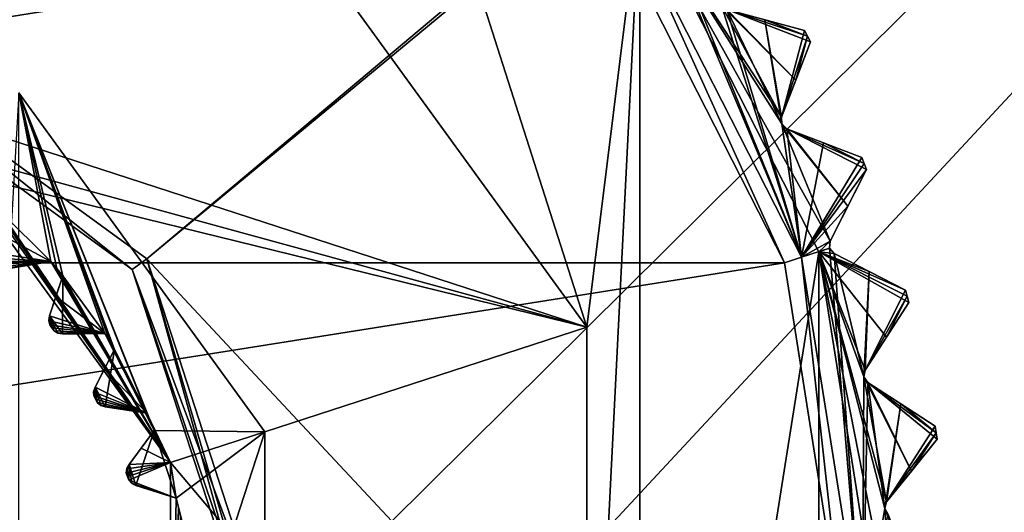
# Model space of a CAD drawing. Header units: millimetres. Extents: x -114 to 114, y -36 to 48.
# Tile 253 of 256: x 74.92 to 85.82, y 1.43 to 6.88. Entities that reach past the tile are written whole.
import ezdxf

# ---------------------------------------------------------------- set-up
doc = ezdxf.new("R2010")
doc.units = ezdxf.units.MM
doc.header["$LTSCALE"] = 65.185185
for name, color, linetype in [('2', 7, 'CONTINUOUS'), ('2786', 7, 'CONTINUOUS'), ('2841', 7, 'CONTINUOUS'), ('2842', 7, 'CONTINUOUS'), ('2954', 7, 'CONTINUOUS'), ('2956', 7, 'CONTINUOUS'), ('2957', 7, 'CONTINUOUS'), ('2958', 7, 'CONTINUOUS'), ('2959', 7, 'CONTINUOUS'), ('2960', 7, 'CONTINUOUS'), ('2961', 7, 'CONTINUOUS'), ('2963', 7, 'CONTINUOUS'), ('2965', 7, 'CONTINUOUS'), ('3022', 7, 'CONTINUOUS'), ('3023', 7, 'CONTINUOUS'), ('3024', 7, 'CONTINUOUS'), ('3025', 7, 'CONTINUOUS'), ('3026', 7, 'CONTINUOUS'), ('3028', 7, 'CONTINUOUS'), ('3030', 7, 'CONTINUOUS'), ('3032', 7, 'CONTINUOUS'), ('3033', 7, 'CONTINUOUS'), ('3034', 7, 'CONTINUOUS'), ('3111', 7, 'CONTINUOUS'), ('3112', 7, 'CONTINUOUS'), ('3113', 7, 'CONTINUOUS'), ('3114', 7, 'CONTINUOUS'), ('3115', 7, 'CONTINUOUS'), ('3116', 7, 'CONTINUOUS'), ('3117', 7, 'CONTINUOUS'), ('3118', 7, 'CONTINUOUS'), ('3119', 7, 'CONTINUOUS'), ('3120', 7, 'CONTINUOUS'), ('3121', 7, 'CONTINUOUS'), ('3122', 7, 'CONTINUOUS'), ('3123', 7, 'CONTINUOUS'), ('3124', 7, 'CONTINUOUS'), ('3216', 7, 'CONTINUOUS'), ('3217', 7, 'CONTINUOUS'), ('3219', 7, 'CONTINUOUS'), ('3300', 7, 'CONTINUOUS'), ('3301', 7, 'CONTINUOUS'), ('3302', 7, 'CONTINUOUS'), ('3303', 7, 'CONTINUOUS'), ('3348', 7, 'CONTINUOUS'), ('3349', 7, 'CONTINUOUS'), ('3350', 7, 'CONTINUOUS'), ('3413', 7, 'CONTINUOUS'), ('3414', 7, 'CONTINUOUS'), ('3415', 7, 'CONTINUOUS'), ('76', 7, 'CONTINUOUS'), ('87', 7, 'CONTINUOUS'), ('89', 7, 'CONTINUOUS')]:
    doc.layers.add(name, color=color, linetype=linetype)

msp = doc.modelspace()

# ---------------------------------------------------------------- linework, layer by layer
at = {"layer": '2', "linetype": 'CONTINUOUS'}
for points in [[(113, 35, 92.5), (-113, 35, 92.5), (72.725, 6.847, 92.5), (113, 35, 92.5)], [(76.326, 4.231, 92.5), (113, 35, 92.5), (72.725, 6.847, 92.5), (76.326, 4.231, 92.5)], [(113, -35, 92.5), (113, 35, 92.5), (76.326, 4.231, 92.5), (113, -35, 92.5)], [(77.7, 0, 92.5), (113, -35, 92.5), (76.326, 4.231, 92.5), (77.7, 0, 92.5)]]:
    msp.add_3dface(points, dxfattribs=at)
at = {"layer": '2786', "linetype": 'CONTINUOUS'}
for points in [[(110.5, 32.5, 90), (-10.47, 4.231, 90), (-12.415, 8.051, 90), (110.5, 32.5, 90)], [(110.5, 32.5, 90), (-9.8, 0, 90), (-10.47, 4.231, 90), (110.5, 32.5, 90)], [(-9.8, 0, 90), (110.5, 32.5, 90), (21.275, 6.847, 90), (-9.8, 0, 90)], [(110.5, 32.5, 90), (25.725, 6.847, 90), (21.275, 6.847, 90), (110.5, 32.5, 90)], [(110.5, 32.5, 90), (29.326, 4.231, 90), (25.725, 6.847, 90), (110.5, 32.5, 90)], [(110.5, 32.5, 90), (30.7, 0, 90), (29.326, 4.231, 90), (110.5, 32.5, 90)], [(110.5, 32.5, 90), (68.275, 6.847, 90), (30.7, 0, 90), (110.5, 32.5, 90)], [(110.5, 32.5, 90), (72.725, 6.847, 90), (68.275, 6.847, 90), (110.5, 32.5, 90)], [(110.5, 32.5, 90), (76.326, 4.231, 90), (72.725, 6.847, 90), (110.5, 32.5, 90)], [(110.5, 32.5, 90), (110.5, -32.5, 90), (76.326, -4.231, 90), (110.5, 32.5, 90)], [(110.5, 32.5, 90), (76.326, -4.231, 90), (77.7, 0, 90), (110.5, 32.5, 90)], [(110.5, 32.5, 90), (77.7, 0, 90), (76.326, 4.231, 90), (110.5, 32.5, 90)]]:
    msp.add_3dface(points, dxfattribs=at)
at = {"layer": '2841', "linetype": 'CONTINUOUS'}
for points in [[(59.54, 7.967, 110), (57.614, 4.189, 110), (81.46, 7.967, 110), (59.54, 7.967, 110)], [(81.46, 7.967, 110), (57.614, 4.189, 110), (83.386, 4.189, 110), (81.46, 7.967, 110)], [(57.614, 4.189, 110), (56.95, 0, 110), (83.386, 4.189, 110), (57.614, 4.189, 110)], [(83.386, 4.189, 110), (56.95, 0, 110), (84.05, 0, 110), (83.386, 4.189, 110)]]:
    msp.add_3dface(points, dxfattribs=at)
at = {"layer": '2842', "linetype": 'CONTINUOUS'}
for points in [[(77.113, 9.101, 93), (78.7, 11.286, 93), (81.199, 3.476, 93), (77.113, 9.101, 93)], [(78.7, 11.286, 93), (81.786, 8.2, 93), (81.199, 3.476, 93), (78.7, 11.286, 93)], [(81.786, 8.2, 93), (81.786, -8.2, 93), (81.199, -3.476, 93), (81.786, 8.2, 93)], [(81.199, 3.476, 93), (81.786, 8.2, 93), (81.199, -3.476, 93), (81.199, 3.476, 93)], [(83.767, 4.311, 93), (81.786, -8.2, 93), (81.786, 8.2, 93), (83.767, 4.311, 93)], [(83.767, -4.311, 93), (81.786, -8.2, 93), (83.767, 4.311, 93), (83.767, -4.311, 93)], [(84.45, 0, 93), (83.767, -4.311, 93), (83.767, 4.311, 93), (84.45, 0, 93)]]:
    msp.add_3dface(points, dxfattribs=at)
at = {"layer": '2954', "linetype": 'CONTINUOUS'}
for points in [[(83.171, 6.878, 108.833), (83.609, 6.76, 108.5), (82.75, 6.991, 109.146), (83.171, 6.878, 108.833)], [(82.75, 6.991, 109.146), (83.609, 6.76, 108.5), (83.609, 6.76, 93.8), (82.75, 6.991, 109.146)], [(83.171, 6.878, 93.467), (82.75, 6.991, 109.146), (83.609, 6.76, 93.8), (83.171, 6.878, 93.467)]]:
    msp.add_3dface(points, dxfattribs=at)
at = {"layer": '2956', "linetype": 'CONTINUOUS'}
for points in [[(83.821, 5.516, 108.833), (84.244, 5.353, 108.5), (83.413, 5.672, 109.146), (83.821, 5.516, 108.833)], [(83.413, 5.672, 109.146), (84.244, 5.353, 108.5), (84.244, 5.353, 93.8), (83.413, 5.672, 109.146)], [(83.413, 5.672, 93.154), (83.413, 5.672, 109.146), (83.821, 5.516, 93.467), (83.413, 5.672, 93.154)], [(83.821, 5.516, 93.467), (83.413, 5.672, 109.146), (84.244, 5.353, 93.8), (83.821, 5.516, 93.467)]]:
    msp.add_3dface(points, dxfattribs=at)
at = {"layer": '2957', "linetype": 'CONTINUOUS'}
for points in [[(83.675, 6.632, 93.8), (83.675, 6.632, 108.5), (83.356, 5.801, 93.154), (83.675, 6.632, 93.8)], [(83.356, 5.801, 93.154), (83.675, 6.632, 108.5), (83.512, 6.208, 108.833), (83.356, 5.801, 93.154)], [(83.512, 6.208, 93.467), (83.675, 6.632, 93.8), (83.356, 5.801, 93.154), (83.512, 6.208, 93.467)], [(83.356, 5.801, 109.146), (83.356, 5.801, 93.154), (83.512, 6.208, 108.833), (83.356, 5.801, 109.146)]]:
    msp.add_3dface(points, dxfattribs=at)
at = {"layer": '2958', "linetype": 'CONTINUOUS'}
for points in [[(84.324, 4.093, 108.833), (84.729, 3.887, 108.5), (83.936, 4.291, 109.146), (84.324, 4.093, 108.833)], [(83.936, 4.291, 109.146), (84.729, 3.887, 108.5), (84.729, 3.887, 93.8), (83.936, 4.291, 109.146)], [(83.936, 4.291, 93.154), (83.936, 4.291, 109.146), (84.324, 4.093, 93.467), (83.936, 4.291, 93.154)], [(84.324, 4.093, 93.467), (83.936, 4.291, 109.146), (84.729, 3.887, 93.8), (84.324, 4.093, 93.467)]]:
    msp.add_3dface(points, dxfattribs=at)
at = {"layer": '2959', "linetype": 'CONTINUOUS'}
for points in [[(84.296, 5.219, 93.8), (84.296, 5.219, 108.5), (83.892, 4.426, 93.154), (84.296, 5.219, 93.8)], [(83.892, 4.426, 93.154), (84.296, 5.219, 108.5), (84.09, 4.814, 108.833), (83.892, 4.426, 93.154)], [(84.09, 4.814, 93.467), (84.296, 5.219, 93.8), (83.892, 4.426, 93.154), (84.09, 4.814, 93.467)], [(83.892, 4.426, 109.146), (83.892, 4.426, 93.154), (84.09, 4.814, 108.833), (83.892, 4.426, 109.146)]]:
    msp.add_3dface(points, dxfattribs=at)
at = {"layer": '2960', "linetype": 'CONTINUOUS'}
for points in [[(84.676, 2.626, 108.833), (85.057, 2.379, 108.5), (84.311, 2.863, 109.146), (84.676, 2.626, 108.833)], [(84.311, 2.863, 109.146), (85.057, 2.379, 108.5), (85.057, 2.379, 93.8), (84.311, 2.863, 109.146)], [(84.311, 2.863, 93.154), (84.311, 2.863, 109.146), (84.676, 2.626, 93.467), (84.311, 2.863, 93.154)], [(84.676, 2.626, 93.467), (84.311, 2.863, 109.146), (85.057, 2.379, 93.8), (84.676, 2.626, 93.467)]]:
    msp.add_3dface(points, dxfattribs=at)
at = {"layer": '2961', "linetype": 'CONTINUOUS'}
for points in [[(84.766, 3.748, 93.8), (84.766, 3.748, 108.5), (84.281, 3.002, 93.154), (84.766, 3.748, 93.8)], [(84.281, 3.002, 93.154), (84.766, 3.748, 108.5), (84.519, 3.367, 108.833), (84.281, 3.002, 93.154)], [(84.519, 3.367, 93.467), (84.766, 3.748, 93.8), (84.281, 3.002, 93.154), (84.519, 3.367, 93.467)], [(84.281, 3.002, 109.146), (84.281, 3.002, 93.154), (84.519, 3.367, 108.833), (84.281, 3.002, 109.146)]]:
    msp.add_3dface(points, dxfattribs=at)
at = {"layer": '2963', "linetype": 'CONTINUOUS'}
for points in [[(85.079, 2.236, 93.8), (85.079, 2.236, 108.5), (84.519, 1.545, 93.154), (85.079, 2.236, 93.8)], [(84.519, 1.545, 93.154), (85.079, 2.236, 108.5), (84.794, 1.884, 108.833), (84.519, 1.545, 93.154)], [(84.794, 1.884, 93.467), (85.079, 2.236, 93.8), (84.519, 1.545, 93.154), (84.794, 1.884, 93.467)], [(84.519, 1.545, 109.146), (84.519, 1.545, 93.154), (84.794, 1.884, 108.833), (84.519, 1.545, 109.146)]]:
    msp.add_3dface(points, dxfattribs=at)
at = {"layer": '2965', "linetype": 'CONTINUOUS'}
for points in [[(83.767, 4.311, 93), (81.786, 8.2, 93), (83.892, 4.426, 93.154), (83.767, 4.311, 93)], [(81.786, 8.2, 93), (83.356, 5.801, 93.154), (83.358, 5.725, 93.125), (81.786, 8.2, 93)], [(83.356, 5.801, 93.154), (81.786, 8.2, 93), (82.689, 7.037, 93.125), (83.356, 5.801, 93.154)], [(83.892, 4.426, 93.154), (81.786, 8.2, 93), (83.358, 5.725, 93.125), (83.892, 4.426, 93.154)], [(82.75, 6.991, 93.154), (83.512, 6.208, 93.467), (82.689, 7.037, 93.125), (82.75, 6.991, 93.154)], [(83.512, 6.208, 93.467), (83.356, 5.801, 93.154), (82.689, 7.037, 93.125), (83.512, 6.208, 93.467)], [(82.75, 6.991, 93.154), (83.171, 6.878, 93.467), (83.642, 6.696, 93.8), (82.75, 6.991, 93.154)], [(82.75, 6.991, 93.154), (83.675, 6.632, 93.8), (83.512, 6.208, 93.467), (82.75, 6.991, 93.154)], [(83.675, 6.632, 93.8), (82.75, 6.991, 93.154), (83.642, 6.696, 93.8), (83.675, 6.632, 93.8)], [(83.171, 6.878, 93.467), (83.609, 6.76, 93.8), (83.642, 6.696, 93.8), (83.171, 6.878, 93.467)], [(83.413, 5.672, 93.154), (84.09, 4.814, 93.467), (83.358, 5.725, 93.125), (83.413, 5.672, 93.154)], [(84.09, 4.814, 93.467), (83.892, 4.426, 93.154), (83.358, 5.725, 93.125), (84.09, 4.814, 93.467)], [(83.413, 5.672, 93.154), (83.821, 5.516, 93.467), (84.27, 5.286, 93.8), (83.413, 5.672, 93.154)], [(83.413, 5.672, 93.154), (84.296, 5.219, 93.8), (84.09, 4.814, 93.467), (83.413, 5.672, 93.154)], [(84.296, 5.219, 93.8), (83.413, 5.672, 93.154), (84.27, 5.286, 93.8), (84.296, 5.219, 93.8)], [(83.821, 5.516, 93.467), (84.244, 5.353, 93.8), (84.27, 5.286, 93.8), (83.821, 5.516, 93.467)], [(83.767, 4.311, 93), (83.892, 4.426, 93.154), (83.886, 4.349, 93.125), (83.767, 4.311, 93)], [(83.936, 4.291, 93.154), (83.767, 4.311, 93), (83.886, 4.349, 93.125), (83.936, 4.291, 93.154)], [(84.45, 0, 93), (83.767, 4.311, 93), (84.604, 0.071, 93.154), (84.45, 0, 93)], [(84.604, 0.071, 93.154), (83.767, 4.311, 93), (84.498, 1.471, 93.125), (84.604, 0.071, 93.154)], [(83.767, 4.311, 93), (83.936, 4.291, 93.154), (84.324, 4.093, 93.467), (83.767, 4.311, 93)], [(83.767, 4.311, 93), (84.324, 4.093, 93.467), (84.729, 3.887, 93.8), (83.767, 4.311, 93)], [(83.767, 4.311, 93), (84.729, 3.887, 93.8), (84.747, 3.818, 93.8), (83.767, 4.311, 93)], [(83.767, 4.311, 93), (84.766, 3.748, 93.8), (84.519, 3.367, 93.467), (83.767, 4.311, 93)], [(84.766, 3.748, 93.8), (83.767, 4.311, 93), (84.747, 3.818, 93.8), (84.766, 3.748, 93.8)], [(83.767, 4.311, 93), (84.519, 3.367, 93.467), (84.281, 3.002, 93.154), (83.767, 4.311, 93)], [(83.767, 4.311, 93), (84.281, 3.002, 93.154), (84.267, 2.926, 93.125), (83.767, 4.311, 93)], [(83.767, 4.311, 93), (84.519, 1.545, 93.154), (84.498, 1.471, 93.125), (83.767, 4.311, 93)], [(84.519, 1.545, 93.154), (83.767, 4.311, 93), (84.267, 2.926, 93.125), (84.519, 1.545, 93.154)], [(84.311, 2.863, 93.154), (84.794, 1.884, 93.467), (84.267, 2.926, 93.125), (84.311, 2.863, 93.154)], [(84.794, 1.884, 93.467), (84.519, 1.545, 93.154), (84.267, 2.926, 93.125), (84.794, 1.884, 93.467)], [(84.311, 2.863, 93.154), (84.676, 2.626, 93.467), (85.068, 2.307, 93.8), (84.311, 2.863, 93.154)], [(84.311, 2.863, 93.154), (85.079, 2.236, 93.8), (84.794, 1.884, 93.467), (84.311, 2.863, 93.154)], [(85.079, 2.236, 93.8), (84.311, 2.863, 93.154), (85.068, 2.307, 93.8), (85.079, 2.236, 93.8)], [(84.676, 2.626, 93.467), (85.057, 2.379, 93.8), (85.068, 2.307, 93.8), (84.676, 2.626, 93.467)], [(84.912, 0.379, 93.467), (84.604, 0.071, 93.154), (84.498, 1.471, 93.125), (84.912, 0.379, 93.467)], [(84.534, 1.404, 93.154), (84.912, 0.379, 93.467), (84.498, 1.471, 93.125), (84.534, 1.404, 93.154)]]:
    msp.add_3dface(points, dxfattribs=at)
at = {"layer": '3022', "linetype": 'CONTINUOUS'}
for points in [[(83.356, 5.801, 93.154), (83.356, 5.801, 109.146), (83.358, 5.725, 109.175), (83.356, 5.801, 93.154)], [(83.358, 5.725, 93.125), (83.356, 5.801, 93.154), (83.358, 5.725, 109.175), (83.358, 5.725, 93.125)], [(83.413, 5.672, 109.146), (83.413, 5.672, 93.154), (83.358, 5.725, 93.125), (83.413, 5.672, 109.146)], [(83.413, 5.672, 109.146), (83.358, 5.725, 93.125), (83.358, 5.725, 109.175), (83.413, 5.672, 109.146)]]:
    msp.add_3dface(points, dxfattribs=at)
at = {"layer": '3023', "linetype": 'CONTINUOUS'}
for points in [[(83.892, 4.426, 93.154), (83.892, 4.426, 109.146), (83.886, 4.349, 109.175), (83.892, 4.426, 93.154)], [(83.886, 4.349, 93.125), (83.892, 4.426, 93.154), (83.886, 4.349, 109.175), (83.886, 4.349, 93.125)], [(83.936, 4.291, 109.146), (83.936, 4.291, 93.154), (83.886, 4.349, 93.125), (83.936, 4.291, 109.146)], [(83.936, 4.291, 109.146), (83.886, 4.349, 93.125), (83.886, 4.349, 109.175), (83.936, 4.291, 109.146)]]:
    msp.add_3dface(points, dxfattribs=at)
at = {"layer": '3024', "linetype": 'CONTINUOUS'}
for points in [[(84.281, 3.002, 93.154), (84.281, 3.002, 109.146), (84.267, 2.926, 109.175), (84.281, 3.002, 93.154)], [(84.267, 2.926, 93.125), (84.281, 3.002, 93.154), (84.267, 2.926, 109.175), (84.267, 2.926, 93.125)], [(84.311, 2.863, 109.146), (84.311, 2.863, 93.154), (84.267, 2.926, 93.125), (84.311, 2.863, 109.146)], [(84.311, 2.863, 109.146), (84.267, 2.926, 93.125), (84.267, 2.926, 109.175), (84.311, 2.863, 109.146)]]:
    msp.add_3dface(points, dxfattribs=at)
at = {"layer": '3025', "linetype": 'CONTINUOUS'}
for points in [[(84.519, 1.545, 93.154), (84.519, 1.545, 109.146), (84.498, 1.471, 109.175), (84.519, 1.545, 93.154)], [(84.498, 1.471, 93.125), (84.519, 1.545, 93.154), (84.498, 1.471, 109.175), (84.498, 1.471, 93.125)], [(84.534, 1.404, 109.146), (84.534, 1.404, 93.154), (84.498, 1.471, 93.125), (84.534, 1.404, 109.146)], [(84.534, 1.404, 109.146), (84.498, 1.471, 93.125), (84.498, 1.471, 109.175), (84.534, 1.404, 109.146)]]:
    msp.add_3dface(points, dxfattribs=at)
at = {"layer": '3026', "linetype": 'CONTINUOUS'}
for points in [[(77.633, 2.318, 108), (74.908, -6.068, 108), (74.908, 6.068, 108), (77.633, 2.318, 108)], [(77.633, -2.318, 108), (74.908, -6.068, 108), (77.633, 2.318, 108), (77.633, -2.318, 108)]]:
    msp.add_3dface(points, dxfattribs=at)
at = {"layer": '3028', "linetype": 'CONTINUOUS'}
for points in [[(75.261, 4.202, 106), (74.908, 6.068, 106), (74.798, 4.126, 106), (75.261, 4.202, 106)], [(77.633, 2.318, 106), (74.908, 6.068, 106), (76.405, 2.334, 106), (77.633, 2.318, 106)], [(76.405, 2.334, 106), (74.908, 6.068, 106), (76.367, 2.43, 106), (76.405, 2.334, 106)], [(76.367, 2.43, 106), (74.908, 6.068, 106), (76.326, 2.525, 106), (76.367, 2.43, 106)], [(76.326, 2.525, 106), (74.908, 6.068, 106), (75.968, 3.229, 106), (76.326, 2.525, 106)], [(75.968, 3.229, 106), (74.908, 6.068, 106), (75.914, 3.318, 106), (75.968, 3.229, 106)], [(75.914, 3.318, 106), (74.908, 6.068, 106), (75.859, 3.406, 106), (75.914, 3.318, 106)], [(75.859, 3.406, 106), (74.908, 6.068, 106), (75.395, 4.045, 106), (75.859, 3.406, 106)], [(75.395, 4.045, 106), (74.908, 6.068, 106), (75.329, 4.124, 106), (75.395, 4.045, 106)], [(75.329, 4.124, 106), (74.908, 6.068, 106), (75.261, 4.202, 106), (75.329, 4.124, 106)], [(75.247, 3.6, 106), (75.391, 3.403, 106), (75.395, 4.045, 106), (75.247, 3.6, 106)], [(75.391, 3.403, 106), (75.859, 3.406, 106), (75.395, 4.045, 106), (75.391, 3.403, 106)], [(75.24, 3.55, 106), (75.249, 3.501, 106), (75.247, 3.6, 106), (75.24, 3.55, 106)], [(75.341, 3.411, 106), (75.391, 3.403, 106), (75.247, 3.6, 106), (75.341, 3.411, 106)], [(75.297, 3.435, 106), (75.341, 3.411, 106), (75.247, 3.6, 106), (75.297, 3.435, 106)], [(75.273, 3.468, 106), (75.297, 3.435, 106), (75.247, 3.6, 106), (75.273, 3.468, 106)], [(75.249, 3.501, 106), (75.273, 3.468, 106), (75.247, 3.6, 106), (75.249, 3.501, 106)], [(75.752, 2.813, 106), (75.863, 2.596, 106), (75.968, 3.229, 106), (75.752, 2.813, 106)], [(75.863, 2.596, 106), (76.326, 2.525, 106), (75.968, 3.229, 106), (75.863, 2.596, 106)], [(75.737, 2.765, 106), (75.738, 2.715, 106), (75.752, 2.813, 106), (75.737, 2.765, 106)], [(75.738, 2.715, 106), (75.757, 2.679, 106), (75.752, 2.813, 106), (75.738, 2.715, 106)], [(75.815, 2.611, 106), (75.863, 2.596, 106), (75.752, 2.813, 106), (75.815, 2.611, 106)], [(75.776, 2.642, 106), (75.815, 2.611, 106), (75.752, 2.813, 106), (75.776, 2.642, 106)], [(75.757, 2.679, 106), (75.776, 2.642, 106), (75.752, 2.813, 106), (75.757, 2.679, 106)], [(76.128, 1.957, 106), (76.203, 1.725, 106), (76.405, 2.334, 106), (76.128, 1.957, 106)], [(76.203, 1.725, 106), (76.65, 1.583, 106), (76.405, 2.334, 106), (76.203, 1.725, 106)], [(76.65, 1.583, 106), (77.633, 2.318, 106), (76.405, 2.334, 106), (76.65, 1.583, 106)], [(77.633, -2.318, 106), (77.633, 2.318, 106), (76.65, 1.583, 106), (77.633, -2.318, 106)], [(76.098, 1.862, 106), (76.111, 1.823, 106), (76.105, 1.912, 106), (76.098, 1.862, 106)], [(76.105, 1.912, 106), (76.124, 1.784, 106), (76.128, 1.957, 106), (76.105, 1.912, 106)], [(76.111, 1.823, 106), (76.124, 1.784, 106), (76.105, 1.912, 106), (76.111, 1.823, 106)], [(76.124, 1.784, 106), (76.158, 1.748, 106), (76.128, 1.957, 106), (76.124, 1.784, 106)], [(76.158, 1.748, 106), (76.203, 1.725, 106), (76.128, 1.957, 106), (76.158, 1.748, 106)], [(76.675, 1.482, 106), (77.633, -2.318, 106), (76.65, 1.583, 106), (76.675, 1.482, 106)], [(76.698, 1.382, 106), (77.633, -2.318, 106), (76.675, 1.482, 106), (76.698, 1.382, 106)]]:
    msp.add_3dface(points, dxfattribs=at)
at = {"layer": '3030', "linetype": 'CONTINUOUS'}
for points in [[(77.113, 9.101, 93.5), (81.199, 3.476, 93.5), (63.887, 9.101, 93.5), (77.113, 9.101, 93.5)], [(63.887, 9.101, 93.5), (81.199, 3.476, 93.5), (70.5, 6.4, 93.5), (63.887, 9.101, 93.5)], [(70.5, 6.4, 93.5), (81.199, 3.476, 93.5), (74.262, 5.178, 93.5), (70.5, 6.4, 93.5)], [(74.262, 5.178, 93.5), (81.199, 3.476, 93.5), (76.587, 1.978, 93.5), (74.262, 5.178, 93.5)], [(81.199, 3.476, 93.5), (81.199, -3.476, 93.5), (76.587, 1.978, 93.5), (81.199, 3.476, 93.5)], [(76.587, 1.978, 93.5), (81.199, -3.476, 93.5), (76.587, -1.978, 93.5), (76.587, 1.978, 93.5)]]:
    msp.add_3dface(points, dxfattribs=at)
at = {"layer": '3032', "linetype": 'CONTINUOUS'}
for points in [[(77.633, 2.318, 108), (74.908, 6.068, 108), (77.633, 2.318, 106), (77.633, 2.318, 108)], [(74.908, 6.068, 108), (74.908, 6.068, 106), (77.633, 2.318, 106), (74.908, 6.068, 108)], [(77.633, -2.318, 108), (77.633, 2.318, 108), (77.633, -2.318, 106), (77.633, -2.318, 108)], [(77.633, 2.318, 108), (77.633, 2.318, 106), (77.633, -2.318, 106), (77.633, 2.318, 108)]]:
    msp.add_3dface(points, dxfattribs=at)
at = {"layer": '3033', "linetype": 'CONTINUOUS'}
for points in [[(77.113, 9.101, 93), (81.199, 3.476, 93), (77.113, 9.101, 93.5), (77.113, 9.101, 93)], [(81.199, 3.476, 93), (81.199, 3.476, 93.5), (77.113, 9.101, 93.5), (81.199, 3.476, 93)], [(81.199, 3.476, 93), (81.199, -3.476, 93), (81.199, 3.476, 93.5), (81.199, 3.476, 93)], [(81.199, -3.476, 93), (81.199, -3.476, 93.5), (81.199, 3.476, 93.5), (81.199, -3.476, 93)]]:
    msp.add_3dface(points, dxfattribs=at)
at = {"layer": '3034', "linetype": 'CONTINUOUS'}
for points in [[(74.262, 5.178, 93.5), (76.587, 1.978, 93.5), (74.545, 4.895, 93.55), (74.262, 5.178, 93.5)], [(74.545, 4.895, 93.55), (76.587, 1.978, 93.5), (74.624, 4.829, 93.55), (74.545, 4.895, 93.55)], [(74.624, 4.829, 93.55), (76.587, 1.978, 93.5), (74.702, 4.761, 93.55), (74.624, 4.829, 93.55)], [(74.663, 4.522, 93.754), (74.702, 4.761, 93.55), (75.261, 4.202, 93.55), (74.663, 4.522, 93.754)], [(74.702, 4.761, 93.55), (76.587, 1.978, 93.5), (75.261, 4.202, 93.55), (74.702, 4.761, 93.55)], [(74.626, 4.298, 93.942), (74.663, 4.522, 93.754), (75.261, 4.202, 93.55), (74.626, 4.298, 93.942)], [(74.627, 4.245, 93.98), (74.626, 4.298, 93.942), (75.261, 4.202, 93.55), (74.627, 4.245, 93.98)], [(74.643, 4.201, 94), (74.627, 4.245, 93.98), (75.261, 4.202, 93.55), (74.643, 4.201, 94)], [(74.672, 4.172, 94), (74.643, 4.201, 94), (75.261, 4.202, 93.55), (74.672, 4.172, 94)], [(74.701, 4.143, 94), (74.672, 4.172, 94), (75.261, 4.202, 93.55), (74.701, 4.143, 94)], [(74.745, 4.127, 93.98), (74.701, 4.143, 94), (75.261, 4.202, 93.55), (74.745, 4.127, 93.98)], [(74.798, 4.126, 93.942), (74.745, 4.127, 93.98), (75.261, 4.202, 93.55), (74.798, 4.126, 93.942)], [(75.022, 4.163, 93.754), (74.798, 4.126, 93.942), (75.261, 4.202, 93.55), (75.022, 4.163, 93.754)], [(75.261, 4.202, 93.55), (76.587, 1.978, 93.5), (75.329, 4.124, 93.55), (75.261, 4.202, 93.55)], [(75.319, 3.815, 93.754), (75.395, 4.045, 93.55), (75.859, 3.406, 93.55), (75.319, 3.815, 93.754)], [(75.329, 4.124, 93.55), (76.587, 1.978, 93.5), (75.395, 4.045, 93.55), (75.329, 4.124, 93.55)], [(75.395, 4.045, 93.55), (76.587, 1.978, 93.5), (75.859, 3.406, 93.55), (75.395, 4.045, 93.55)], [(75.247, 3.6, 93.942), (75.319, 3.815, 93.754), (75.859, 3.406, 93.55), (75.247, 3.6, 93.942)], [(75.24, 3.547, 93.98), (75.247, 3.6, 93.942), (75.859, 3.406, 93.55), (75.24, 3.547, 93.98)], [(75.249, 3.501, 94), (75.24, 3.547, 93.98), (75.859, 3.406, 93.55), (75.249, 3.501, 94)], [(75.273, 3.468, 94), (75.249, 3.501, 94), (75.859, 3.406, 93.55), (75.273, 3.468, 94)], [(75.297, 3.435, 94), (75.273, 3.468, 94), (75.859, 3.406, 93.55), (75.297, 3.435, 94)], [(75.338, 3.412, 93.98), (75.297, 3.435, 94), (75.859, 3.406, 93.55), (75.338, 3.412, 93.98)], [(75.391, 3.403, 93.942), (75.338, 3.412, 93.98), (75.859, 3.406, 93.55), (75.391, 3.403, 93.942)], [(75.618, 3.404, 93.754), (75.391, 3.403, 93.942), (75.859, 3.406, 93.55), (75.618, 3.404, 93.754)], [(75.859, 3.406, 93.55), (76.587, 1.978, 93.5), (75.914, 3.318, 93.55), (75.859, 3.406, 93.55)], [(75.914, 3.318, 93.55), (76.587, 1.978, 93.5), (75.968, 3.229, 93.55), (75.914, 3.318, 93.55)], [(75.856, 3.014, 93.754), (75.968, 3.229, 93.55), (76.326, 2.525, 93.55), (75.856, 3.014, 93.754)], [(75.968, 3.229, 93.55), (76.587, 1.978, 93.5), (76.326, 2.525, 93.55), (75.968, 3.229, 93.55)], [(75.752, 2.813, 93.942), (75.856, 3.014, 93.754), (76.326, 2.525, 93.55), (75.752, 2.813, 93.942)], [(75.736, 2.762, 93.98), (75.752, 2.813, 93.942), (76.326, 2.525, 93.55), (75.736, 2.762, 93.98)], [(75.738, 2.715, 94), (75.736, 2.762, 93.98), (76.326, 2.525, 93.55), (75.738, 2.715, 94)], [(75.757, 2.679, 94), (75.738, 2.715, 94), (76.326, 2.525, 93.55), (75.757, 2.679, 94)], [(75.776, 2.642, 94), (75.757, 2.679, 94), (76.326, 2.525, 93.55), (75.776, 2.642, 94)], [(75.812, 2.613, 93.98), (75.776, 2.642, 94), (76.326, 2.525, 93.55), (75.812, 2.613, 93.98)], [(75.863, 2.596, 93.942), (75.812, 2.613, 93.98), (76.326, 2.525, 93.55), (75.863, 2.596, 93.942)], [(76.087, 2.562, 93.754), (75.863, 2.596, 93.942), (76.326, 2.525, 93.55), (76.087, 2.562, 93.754)], [(76.326, 2.525, 93.55), (76.587, 1.978, 93.5), (76.367, 2.43, 93.55), (76.326, 2.525, 93.55)], [(76.367, 2.43, 93.55), (76.587, 1.978, 93.5), (76.405, 2.334, 93.55), (76.367, 2.43, 93.55)], [(76.405, 2.334, 93.55), (76.587, 1.978, 93.5), (76.262, 2.139, 93.754), (76.405, 2.334, 93.55)], [(76.262, 2.139, 93.754), (76.587, 1.978, 93.5), (76.128, 1.957, 93.942), (76.262, 2.139, 93.754)], [(76.104, 1.909, 93.98), (76.587, 1.978, 93.5), (76.098, 1.862, 94), (76.104, 1.909, 93.98)], [(76.098, 1.862, 94), (76.587, 1.978, 93.5), (76.111, 1.823, 94), (76.098, 1.862, 94)], [(76.128, 1.957, 93.942), (76.587, 1.978, 93.5), (76.104, 1.909, 93.98), (76.128, 1.957, 93.942)], [(76.111, 1.823, 94), (76.587, 1.978, 93.5), (76.124, 1.784, 94), (76.111, 1.823, 94)], [(76.124, 1.784, 94), (76.587, 1.978, 93.5), (76.65, 1.583, 93.55), (76.124, 1.784, 94)], [(76.587, 1.978, 93.5), (76.587, -1.978, 93.5), (76.65, 1.583, 93.55), (76.587, 1.978, 93.5)], [(76.156, 1.75, 93.98), (76.124, 1.784, 94), (76.65, 1.583, 93.55), (76.156, 1.75, 93.98)], [(76.203, 1.725, 93.942), (76.156, 1.75, 93.98), (76.65, 1.583, 93.55), (76.203, 1.725, 93.942)], [(76.419, 1.656, 93.754), (76.203, 1.725, 93.942), (76.65, 1.583, 93.55), (76.419, 1.656, 93.754)], [(76.65, 1.583, 93.55), (76.587, -1.978, 93.5), (76.675, 1.482, 93.55), (76.65, 1.583, 93.55)], [(76.675, 1.482, 93.55), (76.587, -1.978, 93.5), (76.698, 1.382, 93.55), (76.675, 1.482, 93.55)]]:
    msp.add_3dface(points, dxfattribs=at)
at = {"layer": '3111', "linetype": 'CONTINUOUS'}
for points in [[(75.261, 4.202, 106), (74.798, 4.126, 106), (74.798, 4.126, 93.942), (75.261, 4.202, 106)], [(75.261, 4.202, 106), (74.798, 4.126, 93.942), (75.022, 4.163, 93.754), (75.261, 4.202, 106)], [(75.261, 4.202, 106), (75.022, 4.163, 93.754), (75.261, 4.202, 93.55), (75.261, 4.202, 106)]]:
    msp.add_3dface(points, dxfattribs=at)
at = {"layer": '3112', "linetype": 'CONTINUOUS'}
for points in [[(75.329, 4.124, 106), (75.261, 4.202, 106), (75.329, 4.124, 93.55), (75.329, 4.124, 106)], [(75.261, 4.202, 106), (75.261, 4.202, 93.55), (75.329, 4.124, 93.55), (75.261, 4.202, 106)], [(75.395, 4.045, 106), (75.329, 4.124, 106), (75.395, 4.045, 93.55), (75.395, 4.045, 106)], [(75.329, 4.124, 106), (75.329, 4.124, 93.55), (75.395, 4.045, 93.55), (75.329, 4.124, 106)]]:
    msp.add_3dface(points, dxfattribs=at)
at = {"layer": '3113', "linetype": 'CONTINUOUS'}
for points in [[(75.247, 3.6, 106), (75.395, 4.045, 106), (75.395, 4.045, 93.55), (75.247, 3.6, 106)], [(75.247, 3.6, 106), (75.395, 4.045, 93.55), (75.319, 3.815, 93.754), (75.247, 3.6, 106)], [(75.247, 3.6, 106), (75.319, 3.815, 93.754), (75.247, 3.6, 93.942), (75.247, 3.6, 106)]]:
    msp.add_3dface(points, dxfattribs=at)
at = {"layer": '3114', "linetype": 'CONTINUOUS'}
for points in [[(75.341, 3.411, 106), (75.297, 3.435, 106), (75.338, 3.412, 93.98), (75.341, 3.411, 106)], [(75.297, 3.435, 106), (75.297, 3.435, 94), (75.338, 3.412, 93.98), (75.297, 3.435, 106)], [(75.341, 3.411, 106), (75.338, 3.412, 93.98), (75.391, 3.403, 93.942), (75.341, 3.411, 106)], [(75.391, 3.403, 106), (75.341, 3.411, 106), (75.391, 3.403, 93.942), (75.391, 3.403, 106)]]:
    msp.add_3dface(points, dxfattribs=at)
at = {"layer": '3115', "linetype": 'CONTINUOUS'}
for points in [[(75.859, 3.406, 106), (75.391, 3.403, 106), (75.391, 3.403, 93.942), (75.859, 3.406, 106)], [(75.859, 3.406, 106), (75.391, 3.403, 93.942), (75.618, 3.404, 93.754), (75.859, 3.406, 106)], [(75.859, 3.406, 106), (75.618, 3.404, 93.754), (75.859, 3.406, 93.55), (75.859, 3.406, 106)]]:
    msp.add_3dface(points, dxfattribs=at)
at = {"layer": '3116', "linetype": 'CONTINUOUS'}
for points in [[(75.914, 3.318, 106), (75.859, 3.406, 106), (75.914, 3.318, 93.55), (75.914, 3.318, 106)], [(75.859, 3.406, 106), (75.859, 3.406, 93.55), (75.914, 3.318, 93.55), (75.859, 3.406, 106)], [(75.968, 3.229, 106), (75.914, 3.318, 106), (75.968, 3.229, 93.55), (75.968, 3.229, 106)], [(75.914, 3.318, 106), (75.914, 3.318, 93.55), (75.968, 3.229, 93.55), (75.914, 3.318, 106)]]:
    msp.add_3dface(points, dxfattribs=at)
at = {"layer": '3117', "linetype": 'CONTINUOUS'}
for points in [[(75.752, 2.813, 106), (75.968, 3.229, 106), (75.968, 3.229, 93.55), (75.752, 2.813, 106)], [(75.752, 2.813, 106), (75.968, 3.229, 93.55), (75.856, 3.014, 93.754), (75.752, 2.813, 106)], [(75.752, 2.813, 106), (75.856, 3.014, 93.754), (75.752, 2.813, 93.942), (75.752, 2.813, 106)]]:
    msp.add_3dface(points, dxfattribs=at)
at = {"layer": '3118', "linetype": 'CONTINUOUS'}
for points in [[(75.815, 2.611, 106), (75.776, 2.642, 106), (75.812, 2.613, 93.98), (75.815, 2.611, 106)], [(75.776, 2.642, 106), (75.776, 2.642, 94), (75.812, 2.613, 93.98), (75.776, 2.642, 106)], [(75.815, 2.611, 106), (75.812, 2.613, 93.98), (75.863, 2.596, 93.942), (75.815, 2.611, 106)], [(75.863, 2.596, 106), (75.815, 2.611, 106), (75.863, 2.596, 93.942), (75.863, 2.596, 106)]]:
    msp.add_3dface(points, dxfattribs=at)
at = {"layer": '3119', "linetype": 'CONTINUOUS'}
for points in [[(76.326, 2.525, 106), (75.863, 2.596, 106), (75.863, 2.596, 93.942), (76.326, 2.525, 106)], [(76.326, 2.525, 106), (75.863, 2.596, 93.942), (76.087, 2.562, 93.754), (76.326, 2.525, 106)], [(76.326, 2.525, 106), (76.087, 2.562, 93.754), (76.326, 2.525, 93.55), (76.326, 2.525, 106)]]:
    msp.add_3dface(points, dxfattribs=at)
at = {"layer": '3120', "linetype": 'CONTINUOUS'}
for points in [[(76.367, 2.43, 106), (76.326, 2.525, 106), (76.367, 2.43, 93.55), (76.367, 2.43, 106)], [(76.326, 2.525, 106), (76.326, 2.525, 93.55), (76.367, 2.43, 93.55), (76.326, 2.525, 106)], [(76.405, 2.334, 106), (76.367, 2.43, 106), (76.405, 2.334, 93.55), (76.405, 2.334, 106)], [(76.367, 2.43, 106), (76.367, 2.43, 93.55), (76.405, 2.334, 93.55), (76.367, 2.43, 106)]]:
    msp.add_3dface(points, dxfattribs=at)
at = {"layer": '3121', "linetype": 'CONTINUOUS'}
for points in [[(76.128, 1.957, 106), (76.405, 2.334, 106), (76.405, 2.334, 93.55), (76.128, 1.957, 106)], [(76.128, 1.957, 106), (76.405, 2.334, 93.55), (76.262, 2.139, 93.754), (76.128, 1.957, 106)], [(76.128, 1.957, 106), (76.262, 2.139, 93.754), (76.128, 1.957, 93.942), (76.128, 1.957, 106)]]:
    msp.add_3dface(points, dxfattribs=at)
at = {"layer": '3122', "linetype": 'CONTINUOUS'}
for points in [[(76.158, 1.748, 106), (76.124, 1.784, 106), (76.156, 1.75, 93.98), (76.158, 1.748, 106)], [(76.124, 1.784, 106), (76.124, 1.784, 94), (76.156, 1.75, 93.98), (76.124, 1.784, 106)], [(76.158, 1.748, 106), (76.156, 1.75, 93.98), (76.203, 1.725, 93.942), (76.158, 1.748, 106)], [(76.203, 1.725, 106), (76.158, 1.748, 106), (76.203, 1.725, 93.942), (76.203, 1.725, 106)]]:
    msp.add_3dface(points, dxfattribs=at)
at = {"layer": '3123', "linetype": 'CONTINUOUS'}
for points in [[(76.65, 1.583, 106), (76.203, 1.725, 106), (76.203, 1.725, 93.942), (76.65, 1.583, 106)], [(76.65, 1.583, 106), (76.203, 1.725, 93.942), (76.419, 1.656, 93.754), (76.65, 1.583, 106)], [(76.65, 1.583, 106), (76.419, 1.656, 93.754), (76.65, 1.583, 93.55), (76.65, 1.583, 106)]]:
    msp.add_3dface(points, dxfattribs=at)
at = {"layer": '3124', "linetype": 'CONTINUOUS'}
for points in [[(76.675, 1.482, 106), (76.65, 1.583, 106), (76.675, 1.482, 93.55), (76.675, 1.482, 106)], [(76.65, 1.583, 106), (76.65, 1.583, 93.55), (76.675, 1.482, 93.55), (76.65, 1.583, 106)], [(76.698, 1.382, 106), (76.675, 1.482, 106), (76.698, 1.382, 93.55), (76.698, 1.382, 106)], [(76.675, 1.482, 106), (76.675, 1.482, 93.55), (76.698, 1.382, 93.55), (76.675, 1.482, 106)]]:
    msp.add_3dface(points, dxfattribs=at)
at = {"layer": '3216', "linetype": 'CONTINUOUS'}
for points in [[(83.577, 4.249, 109.5), (81.887, 8.273, 109.175), (81.624, 8.082, 109.5), (83.577, 4.249, 109.5)], [(81.952, 8.233, 109.146), (81.887, 8.273, 109.175), (83.577, 4.249, 109.5), (81.952, 8.233, 109.146)], [(82.689, 7.037, 109.175), (81.952, 8.233, 109.146), (83.577, 4.249, 109.5), (82.689, 7.037, 109.175)], [(82.75, 6.991, 109.146), (82.689, 7.037, 109.175), (83.577, 4.249, 109.5), (82.75, 6.991, 109.146)], [(83.171, 6.878, 108.833), (82.75, 6.991, 109.146), (83.358, 5.725, 109.175), (83.171, 6.878, 108.833)], [(83.358, 5.725, 109.175), (82.75, 6.991, 109.146), (83.577, 4.249, 109.5), (83.358, 5.725, 109.175)], [(83.609, 6.76, 108.5), (83.171, 6.878, 108.833), (83.356, 5.801, 109.146), (83.609, 6.76, 108.5)], [(83.356, 5.801, 109.146), (83.171, 6.878, 108.833), (83.358, 5.725, 109.175), (83.356, 5.801, 109.146)], [(83.609, 6.76, 108.5), (83.356, 5.801, 109.146), (83.642, 6.696, 108.5), (83.609, 6.76, 108.5)], [(83.356, 5.801, 109.146), (83.512, 6.208, 108.833), (83.642, 6.696, 108.5), (83.356, 5.801, 109.146)], [(83.512, 6.208, 108.833), (83.675, 6.632, 108.5), (83.642, 6.696, 108.5), (83.512, 6.208, 108.833)], [(83.413, 5.672, 109.146), (83.358, 5.725, 109.175), (83.577, 4.249, 109.5), (83.413, 5.672, 109.146)], [(83.821, 5.516, 108.833), (83.413, 5.672, 109.146), (83.577, 4.249, 109.5), (83.821, 5.516, 108.833)], [(84.244, 5.353, 108.5), (83.821, 5.516, 108.833), (83.577, 4.249, 109.5), (84.244, 5.353, 108.5)], [(84.244, 5.353, 108.5), (83.577, 4.249, 109.5), (84.27, 5.286, 108.5), (84.244, 5.353, 108.5)], [(83.577, 4.249, 109.5), (84.296, 5.219, 108.5), (84.27, 5.286, 108.5), (83.577, 4.249, 109.5)], [(84.09, 4.814, 108.833), (84.296, 5.219, 108.5), (83.577, 4.249, 109.5), (84.09, 4.814, 108.833)], [(83.892, 4.426, 109.146), (84.09, 4.814, 108.833), (83.577, 4.249, 109.5), (83.892, 4.426, 109.146)], [(83.886, 4.349, 109.175), (83.892, 4.426, 109.146), (83.577, 4.249, 109.5), (83.886, 4.349, 109.175)], [(84.25, 0, 109.5), (83.886, 4.349, 109.175), (83.577, 4.249, 109.5), (84.25, 0, 109.5)], [(83.936, 4.291, 109.146), (83.886, 4.349, 109.175), (84.25, 0, 109.5), (83.936, 4.291, 109.146)], [(84.324, 4.093, 108.833), (83.936, 4.291, 109.146), (84.267, 2.926, 109.175), (84.324, 4.093, 108.833)], [(84.267, 2.926, 109.175), (83.936, 4.291, 109.146), (84.25, 0, 109.5), (84.267, 2.926, 109.175)], [(84.281, 3.002, 109.146), (84.324, 4.093, 108.833), (84.267, 2.926, 109.175), (84.281, 3.002, 109.146)], [(84.729, 3.887, 108.5), (84.324, 4.093, 108.833), (84.281, 3.002, 109.146), (84.729, 3.887, 108.5)], [(84.729, 3.887, 108.5), (84.281, 3.002, 109.146), (84.747, 3.818, 108.5), (84.729, 3.887, 108.5)], [(84.281, 3.002, 109.146), (84.519, 3.367, 108.833), (84.747, 3.818, 108.5), (84.281, 3.002, 109.146)], [(84.519, 3.367, 108.833), (84.766, 3.748, 108.5), (84.747, 3.818, 108.5), (84.519, 3.367, 108.833)], [(84.311, 2.863, 109.146), (84.267, 2.926, 109.175), (84.25, 0, 109.5), (84.311, 2.863, 109.146)], [(84.498, 1.471, 109.175), (84.311, 2.863, 109.146), (84.25, 0, 109.5), (84.498, 1.471, 109.175)], [(84.676, 2.626, 108.833), (84.311, 2.863, 109.146), (84.498, 1.471, 109.175), (84.676, 2.626, 108.833)], [(84.519, 1.545, 109.146), (84.676, 2.626, 108.833), (84.498, 1.471, 109.175), (84.519, 1.545, 109.146)], [(85.057, 2.379, 108.5), (84.676, 2.626, 108.833), (84.519, 1.545, 109.146), (85.057, 2.379, 108.5)], [(85.057, 2.379, 108.5), (84.519, 1.545, 109.146), (85.068, 2.307, 108.5), (85.057, 2.379, 108.5)], [(84.519, 1.545, 109.146), (84.794, 1.884, 108.833), (85.068, 2.307, 108.5), (84.519, 1.545, 109.146)], [(84.794, 1.884, 108.833), (85.079, 2.236, 108.5), (85.068, 2.307, 108.5), (84.794, 1.884, 108.833)], [(84.534, 1.404, 109.146), (84.498, 1.471, 109.175), (84.25, 0, 109.5), (84.534, 1.404, 109.146)]]:
    msp.add_3dface(points, dxfattribs=at)
at = {"layer": '3217', "linetype": 'CONTINUOUS'}
for points in [[(83.577, 4.249, 109.5), (81.624, 8.082, 109.5), (83.577, 4.249, 109.8), (83.577, 4.249, 109.5)], [(83.577, 4.249, 109.8), (81.624, 8.082, 109.5), (81.624, 8.082, 109.8), (83.577, 4.249, 109.8)], [(84.25, 0, 109.5), (83.577, 4.249, 109.5), (84.25, 0, 109.8), (84.25, 0, 109.5)], [(84.25, 0, 109.8), (83.577, 4.249, 109.5), (83.577, 4.249, 109.8), (84.25, 0, 109.8)]]:
    msp.add_3dface(points, dxfattribs=at)
at = {"layer": '3219', "linetype": 'CONTINUOUS'}
for points in [[(81.46, 7.967, 110), (83.386, 4.189, 110), (81.624, 8.082, 109.8), (81.46, 7.967, 110)], [(83.386, 4.189, 110), (83.577, 4.249, 109.8), (81.624, 8.082, 109.8), (83.386, 4.189, 110)], [(83.386, 4.189, 110), (84.05, 0, 110), (83.577, 4.249, 109.8), (83.386, 4.189, 110)], [(84.05, 0, 110), (84.25, 0, 109.8), (83.577, 4.249, 109.8), (84.05, 0, 110)]]:
    msp.add_3dface(points, dxfattribs=at)
at = {"layer": '3300', "linetype": 'CONTINUOUS'}
for points in [[(83.609, 6.76, 93.8), (83.609, 6.76, 108.5), (83.642, 6.696, 108.5), (83.609, 6.76, 93.8)], [(83.642, 6.696, 93.8), (83.609, 6.76, 93.8), (83.642, 6.696, 108.5), (83.642, 6.696, 93.8)], [(83.675, 6.632, 108.5), (83.675, 6.632, 93.8), (83.642, 6.696, 93.8), (83.675, 6.632, 108.5)], [(83.675, 6.632, 108.5), (83.642, 6.696, 93.8), (83.642, 6.696, 108.5), (83.675, 6.632, 108.5)]]:
    msp.add_3dface(points, dxfattribs=at)
at = {"layer": '3301', "linetype": 'CONTINUOUS'}
for points in [[(84.244, 5.353, 93.8), (84.244, 5.353, 108.5), (84.27, 5.286, 108.5), (84.244, 5.353, 93.8)], [(84.27, 5.286, 93.8), (84.244, 5.353, 93.8), (84.27, 5.286, 108.5), (84.27, 5.286, 93.8)], [(84.296, 5.219, 108.5), (84.296, 5.219, 93.8), (84.27, 5.286, 93.8), (84.296, 5.219, 108.5)], [(84.296, 5.219, 108.5), (84.27, 5.286, 93.8), (84.27, 5.286, 108.5), (84.296, 5.219, 108.5)]]:
    msp.add_3dface(points, dxfattribs=at)
at = {"layer": '3302', "linetype": 'CONTINUOUS'}
for points in [[(84.729, 3.887, 93.8), (84.729, 3.887, 108.5), (84.747, 3.818, 108.5), (84.729, 3.887, 93.8)], [(84.747, 3.818, 93.8), (84.729, 3.887, 93.8), (84.747, 3.818, 108.5), (84.747, 3.818, 93.8)], [(84.766, 3.748, 108.5), (84.766, 3.748, 93.8), (84.747, 3.818, 93.8), (84.766, 3.748, 108.5)], [(84.766, 3.748, 108.5), (84.747, 3.818, 93.8), (84.747, 3.818, 108.5), (84.766, 3.748, 108.5)]]:
    msp.add_3dface(points, dxfattribs=at)
at = {"layer": '3303', "linetype": 'CONTINUOUS'}
for points in [[(85.057, 2.379, 93.8), (85.057, 2.379, 108.5), (85.068, 2.307, 108.5), (85.057, 2.379, 93.8)], [(85.068, 2.307, 93.8), (85.057, 2.379, 93.8), (85.068, 2.307, 108.5), (85.068, 2.307, 93.8)], [(85.079, 2.236, 108.5), (85.079, 2.236, 93.8), (85.068, 2.307, 93.8), (85.079, 2.236, 108.5)], [(85.079, 2.236, 108.5), (85.068, 2.307, 93.8), (85.068, 2.307, 108.5), (85.079, 2.236, 108.5)]]:
    msp.add_3dface(points, dxfattribs=at)
at = {"layer": '3348', "linetype": 'CONTINUOUS'}
for points in [[(75.273, 3.468, 106), (75.249, 3.501, 106), (75.273, 3.468, 94), (75.273, 3.468, 106)], [(75.249, 3.501, 106), (75.249, 3.501, 94), (75.273, 3.468, 94), (75.249, 3.501, 106)], [(75.297, 3.435, 106), (75.273, 3.468, 106), (75.297, 3.435, 94), (75.297, 3.435, 106)], [(75.273, 3.468, 106), (75.273, 3.468, 94), (75.297, 3.435, 94), (75.273, 3.468, 106)]]:
    msp.add_3dface(points, dxfattribs=at)
at = {"layer": '3349', "linetype": 'CONTINUOUS'}
for points in [[(75.757, 2.679, 106), (75.738, 2.715, 106), (75.757, 2.679, 94), (75.757, 2.679, 106)], [(75.738, 2.715, 106), (75.738, 2.715, 94), (75.757, 2.679, 94), (75.738, 2.715, 106)], [(75.776, 2.642, 106), (75.757, 2.679, 106), (75.776, 2.642, 94), (75.776, 2.642, 106)], [(75.757, 2.679, 106), (75.757, 2.679, 94), (75.776, 2.642, 94), (75.757, 2.679, 106)]]:
    msp.add_3dface(points, dxfattribs=at)
at = {"layer": '3350', "linetype": 'CONTINUOUS'}
for points in [[(76.111, 1.823, 106), (76.098, 1.862, 106), (76.111, 1.823, 94), (76.111, 1.823, 106)], [(76.098, 1.862, 106), (76.098, 1.862, 94), (76.111, 1.823, 94), (76.098, 1.862, 106)], [(76.124, 1.784, 106), (76.111, 1.823, 106), (76.124, 1.784, 94), (76.124, 1.784, 106)], [(76.111, 1.823, 106), (76.111, 1.823, 94), (76.124, 1.784, 94), (76.111, 1.823, 106)]]:
    msp.add_3dface(points, dxfattribs=at)
at = {"layer": '3413', "linetype": 'CONTINUOUS'}
for points in [[(75.24, 3.55, 106), (75.247, 3.6, 106), (75.24, 3.547, 93.98), (75.24, 3.55, 106)], [(75.247, 3.6, 106), (75.247, 3.6, 93.942), (75.24, 3.547, 93.98), (75.247, 3.6, 106)], [(75.249, 3.501, 106), (75.24, 3.55, 106), (75.249, 3.501, 94), (75.249, 3.501, 106)], [(75.24, 3.55, 106), (75.24, 3.547, 93.98), (75.249, 3.501, 94), (75.24, 3.55, 106)]]:
    msp.add_3dface(points, dxfattribs=at)
at = {"layer": '3414', "linetype": 'CONTINUOUS'}
for points in [[(75.737, 2.765, 106), (75.752, 2.813, 106), (75.736, 2.762, 93.98), (75.737, 2.765, 106)], [(75.752, 2.813, 106), (75.752, 2.813, 93.942), (75.736, 2.762, 93.98), (75.752, 2.813, 106)], [(75.737, 2.765, 106), (75.736, 2.762, 93.98), (75.738, 2.715, 94), (75.737, 2.765, 106)], [(75.738, 2.715, 106), (75.737, 2.765, 106), (75.738, 2.715, 94), (75.738, 2.715, 106)]]:
    msp.add_3dface(points, dxfattribs=at)
at = {"layer": '3415', "linetype": 'CONTINUOUS'}
for points in [[(76.098, 1.862, 106), (76.105, 1.912, 106), (76.098, 1.862, 94), (76.098, 1.862, 106)], [(76.105, 1.912, 106), (76.104, 1.909, 93.98), (76.098, 1.862, 94), (76.105, 1.912, 106)], [(76.105, 1.912, 106), (76.128, 1.957, 106), (76.104, 1.909, 93.98), (76.105, 1.912, 106)], [(76.128, 1.957, 106), (76.128, 1.957, 93.942), (76.104, 1.909, 93.98), (76.128, 1.957, 106)]]:
    msp.add_3dface(points, dxfattribs=at)
at = {"layer": '76', "linetype": 'CONTINUOUS'}
for points in [[(76.163, 4.114, 92.3), (72.663, 6.657, 92.3), (76.163, 4.114, 90.2), (76.163, 4.114, 92.3)], [(76.163, 4.114, 90.2), (72.663, 6.657, 92.3), (72.663, 6.657, 90.2), (76.163, 4.114, 90.2)], [(77.5, 0, 92.3), (76.163, 4.114, 92.3), (77.5, 0, 90.2), (77.5, 0, 92.3)], [(77.5, 0, 90.2), (76.163, 4.114, 92.3), (76.163, 4.114, 90.2), (77.5, 0, 90.2)]]:
    msp.add_3dface(points, dxfattribs=at)
at = {"layer": '87', "linetype": 'CONTINUOUS'}
for points in [[(72.725, 6.847, 92.5), (72.663, 6.657, 92.3), (76.163, 4.114, 92.3), (72.725, 6.847, 92.5)], [(76.326, 4.231, 92.5), (72.725, 6.847, 92.5), (76.163, 4.114, 92.3), (76.326, 4.231, 92.5)], [(76.326, 4.231, 92.5), (76.163, 4.114, 92.3), (77.5, 0, 92.3), (76.326, 4.231, 92.5)], [(77.7, 0, 92.5), (76.326, 4.231, 92.5), (77.559, 0, 92.441), (77.7, 0, 92.5)], [(76.326, 4.231, 92.5), (77.5, 0, 92.3), (77.559, 0, 92.441), (76.326, 4.231, 92.5)]]:
    msp.add_3dface(points, dxfattribs=at)
at = {"layer": '89', "linetype": 'CONTINUOUS'}
for points in [[(76.163, 4.114, 90.2), (72.663, 6.657, 90.2), (72.725, 6.847, 90), (76.163, 4.114, 90.2)], [(76.326, 4.231, 90), (76.163, 4.114, 90.2), (72.725, 6.847, 90), (76.326, 4.231, 90)], [(77.7, 0, 90), (76.163, 4.114, 90.2), (76.326, 4.231, 90), (77.7, 0, 90)], [(77.5, 0, 90.2), (76.163, 4.114, 90.2), (77.559, 0, 90.059), (77.5, 0, 90.2)], [(76.163, 4.114, 90.2), (77.7, 0, 90), (77.559, 0, 90.059), (76.163, 4.114, 90.2)]]:
    msp.add_3dface(points, dxfattribs=at)

doc.saveas('drawing.dxf')
